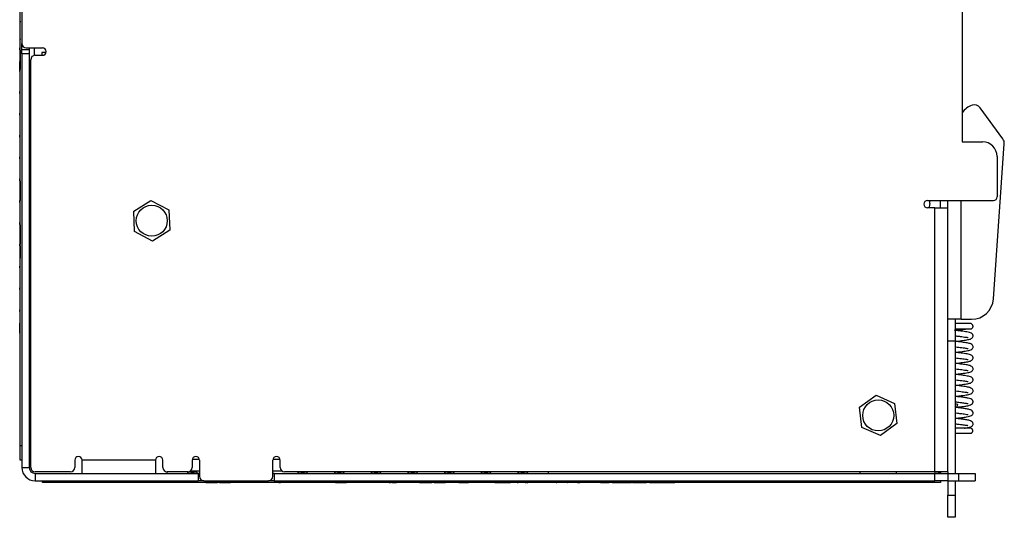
# Model space of a CAD drawing. Header units: millimetres. Extents: x 0 to 420, y 0 to 297.
# Tile 28 of 72: x 160 to 227, y 112 to 146. Entities that reach past the tile are written whole.
import ezdxf

# ---------------------------------------------------------------- set-up
doc = ezdxf.new("R2010")
doc.units = ezdxf.units.MM

msp = doc.modelspace()

# ---------------------------------------------------------------- linework, layer by layer
at = {"color": 7, "linetype": 'Continuous', "lineweight": 25}
for p, q in [((160.318, 117.014), (160.318, 164.589)), ((224.518, 155.464), (224.518, 137.714)), ((160.443, 148.812), (160.443, 144.412)), ((160.316, 145.947), (160.318, 145.947)), ((160.316, 145.947), (160.316, 145.866)), ((160.316, 145.866), (160.318, 145.866)), ((160.316, 145.697), (160.318, 145.697)), ((160.316, 145.565), (160.318, 145.565)), ((160.316, 145.138), (160.318, 145.138)), ((160.316, 144.78), (160.318, 144.78)), ((160.316, 144.731), (160.316, 144.689)), ((160.316, 144.689), (160.318, 144.689)), ((160.316, 144.666), (160.318, 144.666)), ((160.316, 144.31), (160.316, 144.616)), ((160.316, 144.289), (160.318, 144.289)), ((160.443, 144.012), (160.443, 144.412)), ((160.313, 144.114), (160.318, 144.114)), ((160.313, 143.989), (160.313, 144.114)), ((160.313, 143.989), (160.318, 143.989)), ((160.316, 144.132), (160.318, 144.132)), ((160.316, 144.132), (160.316, 144.114)), ((160.316, 143.962), (160.318, 143.962)), ((160.316, 143.962), (160.316, 143.315)), ((160.443, 143.712), (160.443, 144.012)), ((160.443, 144.012), (160.943, 144.012)), ((160.443, 143.712), (160.443, 115.509)), ((160.943, 143.712), (160.443, 143.712)), ((160.743, 144.112), (161.843, 144.112)), ((160.943, 144.112), (160.943, 144.012)), ((160.943, 144.012), (160.943, 143.712)), ((160.943, 143.712), (160.943, 115.509)), ((161.293, 143.608), (161.293, 144.112)), ((161.343, 143.612), (161.843, 143.612)), ((161.806, 143.81), (161.806, 143.612)), ((162.088, 143.81), (161.806, 143.81)), ((160.313, 142.639), (160.313, 143.201)), ((160.316, 143.315), (160.318, 143.315)), ((160.316, 143.315), (160.316, 142.639)), ((161.043, 115.509), (161.043, 143.312)), ((160.313, 142.514), (160.313, 142.639)), ((160.313, 142.514), (160.318, 142.514)), ((160.316, 142.639), (160.318, 142.639)), ((160.316, 136.089), (160.316, 142.514)), ((160.313, 141.139), (160.316, 141.139)), ((160.313, 141.014), (160.313, 141.139)), ((160.313, 141.01), (160.313, 141.014)), ((160.313, 139.539), (160.313, 139.664)), ((227.285, 137.908), (225.741, 140.024)), ((160.313, 139.539), (160.316, 139.539)), ((160.313, 138.039), (160.313, 138.164)), ((160.313, 138.164), (160.316, 138.164)), ((160.313, 138.035), (160.313, 138.039)), ((224.518, 137.714), (225.893, 137.714)), ((226.641, 127.01), (227.38, 137.578)), ((160.313, 136.564), (160.313, 136.689)), ((160.313, 136.564), (160.316, 136.564)), ((226.893, 136.714), (226.893, 133.964)), ((160.316, 136.089), (160.318, 136.089)), ((160.316, 135.189), (160.316, 135.664)), ((160.316, 135.664), (160.318, 135.664)), ((160.313, 135.189), (160.318, 135.189)), ((160.313, 135.064), (160.313, 135.189)), ((160.313, 135.064), (160.318, 135.064)), ((160.316, 135.037), (160.318, 135.037)), ((160.316, 135.037), (160.316, 134.902)), ((160.316, 134.902), (160.318, 134.902)), ((160.316, 134.902), (160.316, 134.495)), ((160.316, 134.495), (160.318, 134.495)), ((160.316, 134.495), (160.316, 134.359)), ((160.316, 134.359), (160.318, 134.359)), ((160.316, 134.359), (160.316, 133.85)), ((160.313, 133.589), (160.313, 133.714)), ((160.313, 133.589), (160.318, 133.589)), ((160.316, 133.85), (160.318, 133.85)), ((160.316, 133.85), (160.316, 133.714)), ((160.316, 133.714), (160.318, 133.714)), ((160.316, 132.214), (160.316, 133.589)), ((168.066, 132.979), (169.237, 133.72)), ((169.237, 133.72), (170.464, 133.076)), ((222.143, 133.714), (226.643, 133.714)), ((222.298, 133.502), (222.298, 133.714)), ((223.043, 133.214), (223.043, 133.714)), ((223.543, 133.214), (223.543, 133.714)), ((168.122, 131.595), (168.066, 132.979)), ((170.464, 133.076), (170.52, 131.692)), ((222.643, 133.214), (222.143, 133.214)), ((222.265, 133.273), (222.249, 133.214)), ((222.287, 133.388), (222.265, 133.273)), ((222.298, 133.502), (222.287, 133.388)), ((222.643, 115.209), (222.643, 133.214)), ((222.643, 133.214), (223.543, 133.214)), ((223.543, 115.209), (223.543, 133.214)), ((160.313, 132.214), (160.318, 132.214)), ((160.313, 132.089), (160.313, 132.214)), ((160.313, 132.089), (160.318, 132.089)), ((160.313, 132.085), (160.313, 132.089)), ((160.316, 132.062), (160.318, 132.062)), ((160.316, 132.062), (160.316, 130.739)), ((169.349, 130.951), (168.122, 131.595)), ((170.52, 131.692), (169.349, 130.951)), ((160.313, 130.614), (160.313, 130.739)), ((160.313, 130.614), (160.318, 130.614)), ((160.316, 130.739), (160.318, 130.739)), ((160.316, 130.614), (160.316, 129.789)), ((160.316, 129.789), (160.318, 129.789)), ((160.316, 129.766), (160.318, 129.766)), ((160.316, 129.41), (160.316, 129.716)), ((160.313, 129.239), (160.318, 129.239)), ((160.313, 129.114), (160.313, 129.239)), ((160.316, 129.389), (160.318, 129.389)), ((160.316, 129.121), (160.318, 129.121)), ((160.316, 129.087), (160.318, 129.087)), ((160.316, 128.759), (160.318, 128.759)), ((160.316, 128.478), (160.318, 128.478)), ((160.316, 128.14), (160.318, 128.14)), ((160.313, 127.639), (160.313, 127.764)), ((160.313, 127.639), (160.318, 127.639)), ((160.316, 127.764), (160.318, 127.764)), ((160.316, 127.73), (160.318, 127.73)), ((160.316, 124.189), (160.316, 127.639)), ((160.313, 126.264), (160.316, 126.264)), ((160.313, 126.139), (160.313, 126.264)), ((224.443, 125.614), (223.543, 125.614)), ((224.043, 125.614), (224.043, 124.114)), ((224.443, 125.614), (225.145, 125.614)), ((160.313, 124.789), (160.313, 125.351)), ((160.313, 124.664), (160.313, 124.789)), ((160.313, 124.664), (160.316, 124.664)), ((160.316, 124.189), (160.318, 124.189)), ((224.043, 124.114), (223.543, 124.114)), ((224.043, 124.114), (224.043, 115.109)), ((217.525, 119.617), (218.641, 120.438)), ((218.641, 120.438), (219.91, 119.881)), ((160.293, 120.014), (160.293, 118.264)), ((160.293, 120.014), (160.318, 120.014)), ((217.677, 118.24), (217.525, 119.617)), ((219.91, 119.881), (220.062, 118.503)), ((224.043, 119.871), (224.19, 119.832)), ((160.293, 118.264), (160.318, 118.264)), ((218.945, 117.683), (217.677, 118.24)), ((220.062, 118.503), (218.945, 117.683)), ((160.318, 117.014), (160.443, 117.014)), ((160.318, 116.014), (160.318, 117.014)), ((172.537, 116.067), (172.05, 116.067)), ((178.037, 116.067), (177.55, 116.067)), ((160.443, 116.014), (160.318, 116.014)), ((160.443, 115.509), (160.943, 115.509)), ((164.043, 116.009), (164.043, 115.509)), ((169.543, 116.009), (164.543, 116.009)), ((164.543, 115.109), (164.543, 116.009)), ((169.543, 116.009), (169.543, 115.109)), ((170.043, 115.509), (170.043, 116.009)), ((172.043, 116.009), (172.043, 115.509)), ((172.543, 116.009), (172.543, 114.909)), ((177.543, 114.909), (177.543, 116.009)), ((178.043, 115.509), (178.043, 116.009)), ((163.743, 115.209), (161.343, 115.209)), ((161.343, 115.109), (161.343, 114.609)), ((161.343, 115.109), (172.443, 115.109)), ((170.318, 115.21), (170.318, 115.109)), ((171.743, 115.209), (170.343, 115.209)), ((171.735, 115.109), (171.764, 115.21)), ((171.746, 115.148), (171.735, 115.109)), ((171.74, 115.126), (172.068, 115.126)), ((171.764, 115.21), (171.746, 115.148)), ((172.371, 115.217), (171.809, 115.217)), ((172.543, 115.253), (171.9, 115.253)), ((171.952, 115.192), (171.946, 115.217)), ((171.952, 115.192), (172.184, 115.192)), ((172.068, 115.126), (172.396, 115.126)), ((172.191, 115.217), (172.184, 115.192)), ((172.401, 115.109), (172.371, 115.217)), ((172.443, 115.109), (172.443, 114.609)), ((172.543, 115.109), (172.443, 115.109)), ((178.187, 115.253), (177.543, 115.253)), ((177.643, 115.109), (177.543, 115.109)), ((177.643, 115.109), (177.643, 114.609)), ((177.643, 115.109), (222.643, 115.109)), ((222.643, 115.209), (178.343, 115.209)), ((179.264, 115.209), (179.235, 115.109)), ((179.246, 115.148), (179.235, 115.109)), ((179.24, 115.126), (179.568, 115.126)), ((179.264, 115.209), (179.246, 115.148)), ((179.452, 115.192), (179.448, 115.209)), ((179.684, 115.192), (179.452, 115.192)), ((179.568, 115.126), (179.896, 115.126)), ((179.689, 115.209), (179.684, 115.192)), ((179.901, 115.109), (179.873, 115.209)), ((181.764, 115.209), (181.735, 115.109)), ((181.746, 115.148), (181.735, 115.109)), ((181.74, 115.126), (182.068, 115.126)), ((181.764, 115.209), (181.746, 115.148)), ((181.952, 115.192), (181.948, 115.209)), ((182.184, 115.192), (181.952, 115.192)), ((182.068, 115.126), (182.396, 115.126)), ((182.189, 115.209), (182.184, 115.192)), ((182.401, 115.109), (182.373, 115.209)), ((184.264, 115.209), (184.235, 115.109)), ((184.246, 115.148), (184.235, 115.109)), ((184.24, 115.126), (184.568, 115.126)), ((184.264, 115.209), (184.246, 115.148)), ((184.452, 115.192), (184.448, 115.209)), ((184.452, 115.192), (184.684, 115.192)), ((184.568, 115.126), (184.896, 115.126)), ((184.689, 115.209), (184.684, 115.192)), ((184.901, 115.109), (184.873, 115.209)), ((186.764, 115.209), (186.735, 115.109)), ((186.746, 115.148), (186.735, 115.109)), ((186.74, 115.126), (187.068, 115.126)), ((186.764, 115.209), (186.746, 115.148)), ((186.952, 115.192), (186.948, 115.209)), ((187.184, 115.192), (186.952, 115.192)), ((187.068, 115.126), (187.396, 115.126)), ((187.189, 115.209), (187.184, 115.192)), ((187.401, 115.109), (187.373, 115.209)), ((189.264, 115.209), (189.235, 115.109)), ((189.246, 115.148), (189.235, 115.109)), ((189.24, 115.126), (189.568, 115.126)), ((189.264, 115.209), (189.246, 115.148)), ((189.452, 115.192), (189.448, 115.209)), ((189.452, 115.192), (189.684, 115.192)), ((189.568, 115.126), (189.896, 115.126)), ((189.689, 115.209), (189.684, 115.192)), ((189.901, 115.109), (189.873, 115.209)), ((191.764, 115.209), (191.735, 115.109)), ((191.746, 115.148), (191.735, 115.109)), ((191.74, 115.126), (192.068, 115.126)), ((191.764, 115.209), (191.746, 115.148)), ((191.952, 115.192), (191.948, 115.209)), ((192.184, 115.192), (191.952, 115.192)), ((192.068, 115.126), (192.396, 115.126)), ((192.189, 115.209), (192.184, 115.192)), ((192.401, 115.109), (192.373, 115.209)), ((194.264, 115.209), (194.235, 115.109)), ((194.246, 115.148), (194.235, 115.109)), ((194.24, 115.126), (194.568, 115.126)), ((194.264, 115.209), (194.246, 115.148)), ((194.452, 115.192), (194.448, 115.209)), ((194.684, 115.192), (194.452, 115.192)), ((194.568, 115.126), (194.896, 115.126)), ((194.684, 115.192), (194.689, 115.209)), ((194.873, 115.209), (194.901, 115.109)), ((196.318, 115.109), (196.318, 115.209)), ((217.543, 115.209), (217.543, 115.109)), ((223.543, 115.209), (222.643, 115.209)), ((222.643, 114.609), (222.643, 115.109)), ((222.643, 115.109), (223.543, 115.109)), ((223.043, 115.209), (223.043, 115.109)), ((223.543, 115.209), (223.543, 115.109)), ((223.543, 115.109), (223.543, 114.609)), ((223.543, 115.109), (224.268, 115.109)), ((224.268, 115.109), (224.268, 114.609)), ((224.268, 115.109), (225.393, 115.109)), ((225.393, 115.109), (225.393, 114.609)), ((161.343, 114.609), (172.443, 114.609)), ((161.843, 114.484), (161.843, 114.609)), ((162.843, 114.484), (161.843, 114.484)), ((162.843, 114.609), (162.843, 114.484)), ((222.043, 114.484), (162.843, 114.484)), ((170.168, 114.482), (170.168, 114.484)), ((172.978, 114.482), (170.168, 114.482)), ((172.843, 114.609), (172.443, 114.609)), ((172.843, 114.609), (177.243, 114.609)), ((172.978, 114.482), (172.978, 114.484)), ((172.978, 114.482), (173.114, 114.482)), ((173.114, 114.482), (173.114, 114.484)), ((173.114, 114.482), (173.232, 114.482)), ((173.232, 114.482), (173.232, 114.484)), ((173.232, 114.482), (173.775, 114.482)), ((173.775, 114.482), (173.775, 114.484)), ((173.879, 114.482), (173.775, 114.482)), ((173.911, 114.482), (173.911, 114.484)), ((173.911, 114.482), (174.061, 114.482)), ((174.061, 114.482), (174.061, 114.484)), ((174.061, 114.482), (174.479, 114.482)), ((174.479, 114.482), (174.479, 114.484)), ((174.479, 114.482), (174.538, 114.482)), ((174.538, 114.482), (174.538, 114.484)), ((174.538, 114.482), (174.657, 114.482)), ((174.657, 114.482), (174.657, 114.484)), ((177.568, 114.482), (174.657, 114.482)), ((177.643, 114.609), (177.243, 114.609)), ((177.568, 114.482), (177.568, 114.484)), ((177.643, 114.609), (222.643, 114.609)), ((177.871, 114.482), (177.871, 114.484)), ((177.956, 114.482), (177.956, 114.484)), ((177.956, 114.482), (178.068, 114.482)), ((178.068, 114.482), (178.068, 114.484)), ((180.829, 114.482), (178.068, 114.482)), ((180.878, 114.482), (180.878, 114.484)), ((181.284, 114.482), (181.284, 114.484)), ((181.675, 114.482), (181.675, 114.484)), ((181.779, 114.482), (181.724, 114.482)), ((181.811, 114.482), (181.811, 114.484)), ((181.811, 114.482), (181.961, 114.482)), ((181.961, 114.482), (181.961, 114.484)), ((181.961, 114.482), (182.379, 114.482)), ((182.379, 114.482), (182.379, 114.484)), ((182.379, 114.482), (182.438, 114.482)), ((182.438, 114.482), (182.438, 114.484)), ((182.438, 114.482), (182.557, 114.482)), ((182.557, 114.482), (182.557, 114.484)), ((185.468, 114.482), (182.557, 114.482)), ((185.468, 114.482), (185.468, 114.484)), ((185.468, 114.482), (185.554, 114.482)), ((185.554, 114.482), (185.554, 114.484)), ((185.656, 114.482), (185.656, 114.484)), ((185.656, 114.482), (185.787, 114.482)), ((185.787, 114.482), (185.787, 114.484)), ((185.787, 114.482), (185.968, 114.482)), ((185.968, 114.482), (185.968, 114.484)), ((187.512, 114.482), (185.968, 114.482)), ((187.544, 114.482), (187.544, 114.484)), ((187.544, 114.482), (188.375, 114.482)), ((188.375, 114.482), (188.375, 114.484)), ((188.496, 114.482), (188.375, 114.482)), ((188.528, 114.482), (188.528, 114.484)), ((188.528, 114.482), (188.678, 114.482)), ((188.678, 114.482), (188.678, 114.484)), ((188.678, 114.482), (189.118, 114.482)), ((189.118, 114.482), (189.118, 114.484)), ((189.118, 114.482), (189.189, 114.482)), ((189.189, 114.482), (189.189, 114.484)), ((189.189, 114.482), (189.308, 114.482)), ((189.308, 114.482), (189.308, 114.484)), ((190.204, 114.482), (189.308, 114.482)), ((190.204, 114.482), (190.204, 114.484)), ((190.204, 114.482), (190.475, 114.482)), ((190.475, 114.482), (190.475, 114.484)), ((190.475, 114.482), (190.594, 114.482)), ((190.594, 114.482), (190.594, 114.484)), ((190.594, 114.482), (190.865, 114.482)), ((190.865, 114.482), (190.865, 114.484)), ((190.968, 114.482), (190.865, 114.482)), ((190.968, 114.482), (190.968, 114.484)), ((191.035, 114.482), (191.035, 114.484)), ((191.43, 114.482), (191.43, 114.484)), ((191.827, 114.482), (191.827, 114.484)), ((191.849, 114.482), (191.849, 114.484)), ((192.103, 114.482), (192.103, 114.484)), ((192.326, 114.482), (192.327, 114.482)), ((192.348, 114.482), (192.348, 114.484)), ((192.66, 114.482), (192.66, 114.484)), ((192.66, 114.482), (192.748, 114.482)), ((192.748, 114.482), (192.748, 114.484)), ((192.748, 114.482), (192.867, 114.482)), ((192.867, 114.482), (192.867, 114.484)), ((192.867, 114.482), (193.07, 114.482)), ((193.07, 114.482), (193.07, 114.484)), ((193.07, 114.482), (193.342, 114.482)), ((193.342, 114.482), (193.342, 114.484)), ((193.342, 114.482), (193.46, 114.482)), ((193.46, 114.482), (193.46, 114.484)), ((193.46, 114.482), (193.732, 114.482)), ((193.732, 114.482), (193.732, 114.484)), ((193.852, 114.482), (193.732, 114.482)), ((193.901, 114.482), (193.901, 114.484)), ((194.178, 114.482), (194.247, 114.482)), ((194.296, 114.482), (194.296, 114.484)), ((194.693, 114.482), (194.693, 114.484)), ((194.715, 114.482), (194.715, 114.484)), ((194.736, 114.482), (194.808, 114.482)), ((194.808, 114.482), (194.808, 114.484)), ((194.829, 114.482), (194.829, 114.484)), ((194.85, 114.482), (194.85, 114.484)), ((194.85, 114.482), (194.921, 114.482)), ((194.97, 114.482), (194.97, 114.484)), ((195.612, 114.482), (195.612, 114.484)), ((196.259, 114.482), (196.259, 114.484)), ((196.468, 114.482), (196.308, 114.482)), ((196.468, 114.482), (196.468, 114.484)), ((196.829, 114.482), (196.829, 114.484)), ((196.85, 114.482), (196.85, 114.484)), ((196.85, 114.482), (196.888, 114.482)), ((196.937, 114.482), (196.937, 114.484)), ((197.545, 114.482), (197.545, 114.484)), ((197.619, 114.482), (197.643, 114.482)), ((198.076, 114.482), (198.076, 114.484)), ((198.226, 114.482), (198.226, 114.484)), ((198.31, 114.482), (198.31, 114.484)), ((198.31, 114.482), (198.451, 114.482)), ((198.43, 114.482), (198.43, 114.484)), ((199.072, 114.482), (199.072, 114.484)), ((199.719, 114.482), (199.719, 114.484)), ((199.871, 114.482), (199.871, 114.484)), ((199.871, 114.482), (200.465, 114.482)), ((200.465, 114.482), (200.465, 114.484)), ((200.668, 114.482), (200.668, 114.484)), ((200.668, 114.482), (200.8, 114.482)), ((200.8, 114.482), (200.8, 114.484)), ((200.8, 114.482), (200.984, 114.482)), ((200.984, 114.482), (200.984, 114.484)), ((200.984, 114.482), (201.523, 114.482)), ((201.523, 114.482), (201.523, 114.484)), ((201.523, 114.482), (201.708, 114.482)), ((201.708, 114.482), (201.708, 114.484)), ((201.708, 114.482), (201.839, 114.482)), ((201.839, 114.482), (201.839, 114.484)), ((201.839, 114.482), (201.981, 114.482)), ((201.981, 114.482), (201.981, 114.484)), ((202.042, 114.482), (202.042, 114.484)), ((202.042, 114.482), (202.069, 114.482)), ((202.069, 114.482), (202.069, 114.484)), ((202.069, 114.482), (202.89, 114.482)), ((202.89, 114.482), (202.89, 114.484)), ((202.89, 114.482), (203.009, 114.482)), ((203.009, 114.482), (203.009, 114.484)), ((203.213, 114.482), (203.213, 114.484)), ((203.213, 114.482), (203.344, 114.482)), ((203.344, 114.482), (203.344, 114.484)), ((203.344, 114.482), (203.528, 114.482)), ((203.528, 114.482), (203.528, 114.484)), ((203.528, 114.482), (204.067, 114.482)), ((204.067, 114.482), (204.067, 114.484)), ((204.067, 114.482), (204.252, 114.482)), ((204.252, 114.482), (204.252, 114.484)), ((204.252, 114.482), (204.383, 114.482)), ((204.383, 114.482), (204.383, 114.484)), ((204.383, 114.482), (204.616, 114.482)), ((204.616, 114.482), (204.616, 114.484)), ((204.616, 114.482), (204.801, 114.482)), ((204.801, 114.482), (204.801, 114.484)), ((204.801, 114.482), (204.932, 114.482)), ((204.932, 114.482), (204.932, 114.484)), ((222.043, 114.484), (222.043, 114.609)), ((223.043, 114.484), (222.043, 114.484)), ((223.543, 114.609), (222.643, 114.609)), ((223.043, 114.609), (223.043, 114.484)), ((223.543, 114.609), (224.268, 114.609)), ((223.543, 114.609), (223.543, 113.614)), ((224.043, 114.609), (224.043, 113.614)), ((224.268, 114.609), (225.393, 114.609)), ((223.543, 113.614), (224.043, 113.614)), ((223.543, 112.114), (223.543, 113.614)), ((224.043, 113.614), (224.043, 112.114)), ((224.043, 112.114), (223.543, 112.114))]:
    msp.add_line(p, q, dxfattribs=at)
at = {"color": 8, "linetype": 'Continuous', "lineweight": 25}
for p, q in [((160.313, 142.639), (160.316, 142.639)), ((160.313, 141.014), (160.316, 141.014)), ((160.313, 138.039), (160.316, 138.039)), ((224.443, 125.614), (224.443, 133.714)), ((160.313, 126.139), (160.316, 126.139)), ((160.313, 124.789), (160.316, 124.789)), ((224.067, 119.606), (224.043, 119.612)), ((172.068, 115.192), (172.068, 115.126)), ((172.068, 115.126), (172.068, 115.109)), ((179.568, 115.192), (179.568, 115.126)), ((179.568, 115.126), (179.568, 115.109)), ((182.068, 115.192), (182.068, 115.126)), ((182.068, 115.126), (182.068, 115.109)), ((184.568, 115.192), (184.568, 115.126)), ((184.568, 115.126), (184.568, 115.109)), ((187.068, 115.192), (187.068, 115.126)), ((187.068, 115.126), (187.068, 115.109)), ((189.568, 115.192), (189.568, 115.126)), ((189.568, 115.126), (189.568, 115.109)), ((192.068, 115.192), (192.068, 115.126)), ((192.068, 115.126), (192.068, 115.109)), ((194.568, 115.192), (194.568, 115.126)), ((194.568, 115.126), (194.568, 115.109)), ((220.043, 115.109), (220.043, 115.209)), ((222.643, 115.209), (222.643, 115.109))]:
    msp.add_line(p, q, dxfattribs=at)
at = {"color": 7, "linetype": 'Continuous', "lineweight": 25, "flags": 128}
msp.add_lwpolyline([(224.19, 119.832), (224.189, 119.827), (224.185, 119.813), (224.18, 119.791), (224.171, 119.761), (224.162, 119.724), (224.15, 119.683), (224.138, 119.637), (224.126, 119.59)], dxfattribs=at)
at = {"color": 7, "linetype": 'Continuous', "lineweight": 25}
for centre in [(169.293, 132.335), (218.793, 119.06)]:
    msp.add_circle(centre, 1.055, dxfattribs=at)
for centre, radius, start, end in [((160.743, 144.412), 0.3, 180, 270), ((161.343, 143.312), 0.3, 90, 180), ((161.843, 143.862), 0.25, 270, 90), ((225.337, 139.729), 0.5, 36.12418, 107.7093), ((225.565, 139.014), 1.25, 107.7093, 146.86789), ((225.893, 136.714), 1, 0, 90), ((226.881, 137.613), 0.5, 356, 36.12418), ((222.143, 133.464), 0.25, 90, 270), ((226.643, 133.964), 0.25, 270, 0), ((225.145, 127.114), 1.5, 270, 356), ((164.293, 116.009), 0.25, 0, 180), ((169.793, 116.009), 0.25, 0, 180), ((172.293, 116.009), 0.25, 0, 180), ((177.793, 116.009), 0.25, 0, 180), ((161.343, 115.509), 0.9, 180, 270), ((161.343, 115.509), 0.4, 180, 270), ((161.343, 115.509), 0.3, 180, 270), ((163.743, 115.509), 0.3, 270, 0), ((170.343, 115.509), 0.3, 180, 270), ((171.743, 115.509), 0.3, 270, 0), ((178.343, 115.509), 0.3, 180, 270), ((172.843, 114.909), 0.3, 180, 270), ((177.243, 114.909), 0.3, 270, 0), ((222.643, 116.009), 0.9, 270, 296.3878)]:
    msp.add_arc(centre, radius, start, end, dxfattribs=at)
for points, knots in [([(224.043, 124.112), (224.073, 124.115), (224.179, 124.127), (224.359, 124.148), (224.629, 124.183), (224.917, 124.229), (225.092, 124.263), (225.224, 124.364), (225.258, 124.464), (225.25, 124.535), (225.192, 124.647), (225.056, 124.707), (224.818, 124.759), (224.535, 124.799), (224.32, 124.827), (224.138, 124.848), (224.033, 124.86), (223.998, 124.864)], [0, 0, 0, 0, 0.025306, 0.0890226, 0.1515404, 0.2684162, 0.3814827, 0.4360822, 0.4821285, 0.5164633, 0.5451569, 0.6408882, 0.7810581, 0.8478186, 0.9112522, 0.9703541, 1, 1, 1, 1]), ([(225.062, 125.329), (225.045, 125.329), (225.011, 125.329), (224.854, 125.329), (224.623, 125.329), (224.34, 125.329), (224.137, 125.329), (224.043, 125.329)], [0, 0, 0, 0, 0.189776, 0.388743, 0.596895, 0.81422, 1, 1, 1, 1]), ([(224.043, 124.862), (224.051, 124.862), (224.139, 124.872), (224.319, 124.893), (224.571, 124.925), (224.714, 124.946), (224.788, 124.957)], [0, 0, 0, 0, 0.029161, 0.328217, 0.655324, 1, 1, 1, 1]), ([(224.043, 124.954), (224.069, 124.954), (224.208, 124.954), (224.464, 124.954), (224.764, 124.954), (224.996, 124.954), (225.043, 124.954), (225.067, 124.954)], [0, 0, 0, 0, 0.050248, 0.274125, 0.507051, 0.749013, 1, 1, 1, 1]), ([(225.067, 124.954), (225.082, 124.955), (225.111, 124.957), (225.153, 124.974), (225.188, 124.998), (225.217, 125.029), (225.237, 125.064), (225.249, 125.102), (225.253, 125.141), (225.248, 125.19), (225.225, 125.245), (225.178, 125.294), (225.121, 125.324), (225.081, 125.327), (225.062, 125.329)], [0, 0, 0, 0, 0.076365, 0.150725, 0.223217, 0.293904, 0.3628, 0.429887, 0.49514, 0.558538, 0.679168, 0.792548, 0.899173, 1, 1, 1, 1]), ([(224.043, 124.487), (224.08, 124.482), (224.196, 124.47), (224.387, 124.447), (224.594, 124.419), (224.763, 124.396), (224.874, 124.381), (224.921, 124.365), (224.917, 124.376), (224.917, 124.376)], [0, 0, 0, 0, 0.08698, 0.275247, 0.465789, 0.652201, 0.836615, 0.9916, 1, 1, 1, 1]), ([(224.043, 123.362), (224.084, 123.366), (224.204, 123.379), (224.402, 123.403), (224.624, 123.433), (224.883, 123.472), (225.086, 123.519), (225.209, 123.588), (225.254, 123.693), (225.256, 123.764), (225.208, 123.871), (225.062, 123.964), (224.871, 123.999), (224.55, 124.048), (224.269, 124.083), (224.118, 124.101), (224.044, 124.109), (224.043, 124.109)], [0, 0, 0, 0, 0.034304, 0.102007, 0.170456, 0.238161, 0.368951, 0.456241, 0.486527, 0.522453, 0.569839, 0.625853, 0.75015, 0.873055, 0.936293, 0.999771, 1, 1, 1, 1]), ([(224.043, 123.737), (224.047, 123.736), (224.125, 123.727), (224.278, 123.71), (224.486, 123.684), (224.66, 123.66), (224.794, 123.64), (224.868, 123.628), (224.913, 123.617), (224.917, 123.619), (224.919, 123.62)], [0, 0, 0, 0, 0.007946, 0.192547, 0.37488, 0.548609, 0.710068, 0.864477, 0.939065, 1, 1, 1, 1]), ([(224.043, 122.611), (224.065, 122.614), (224.162, 122.625), (224.335, 122.645), (224.609, 122.68), (224.907, 122.727), (225.089, 122.762), (225.224, 122.864), (225.258, 122.964), (225.25, 123.034), (225.212, 123.108), (225.156, 123.156), (225.029, 123.218), (224.78, 123.266), (224.419, 123.315), (224.17, 123.345), (224.072, 123.356), (224.043, 123.359)], [0, 0, 0, 0, 0.018511, 0.082866, 0.146396, 0.266808, 0.385058, 0.441556, 0.488585, 0.523506, 0.552599, 0.59271, 0.648101, 0.786761, 0.916084, 0.975969, 1, 1, 1, 1]), ([(224.043, 122.986), (224.111, 122.979), (224.256, 122.963), (224.464, 122.937), (224.654, 122.911), (224.8, 122.892), (224.897, 122.871), (224.91, 122.875), (224.914, 122.877)], [0, 0, 0, 0, 0.161441, 0.344079, 0.527584, 0.707078, 0.88416, 1, 1, 1, 1]), ([(224.043, 121.862), (224.076, 121.865), (224.187, 121.878), (224.38, 121.901), (224.607, 121.931), (224.874, 121.971), (225.059, 122.01), (225.174, 122.072), (225.224, 122.121), (225.254, 122.194), (225.256, 122.264), (225.208, 122.37), (225.065, 122.463), (224.882, 122.497), (224.57, 122.545), (224.294, 122.58), (224.135, 122.599), (224.052, 122.608), (224.043, 122.609)], [0, 0, 0, 0, 0.027354, 0.09525, 0.164576, 0.233767, 0.367862, 0.419343, 0.456684, 0.486859, 0.522644, 0.569602, 0.624296, 0.744993, 0.866121, 0.92926, 0.992274, 1, 1, 1, 1]), ([(224.043, 122.237), (224.05, 122.236), (224.132, 122.226), (224.289, 122.209), (224.496, 122.182), (224.668, 122.158), (224.799, 122.139), (224.871, 122.127), (224.914, 122.116), (224.919, 122.118), (224.921, 122.118)], [0, 0, 0, 0, 0.016259, 0.201492, 0.384106, 0.556586, 0.715434, 0.866033, 0.938146, 1, 1, 1, 1]), ([(224.043, 121.111), (224.057, 121.113), (224.145, 121.123), (224.31, 121.142), (224.589, 121.177), (224.897, 121.225), (225.086, 121.26), (225.223, 121.363), (225.258, 121.464), (225.25, 121.535), (225.193, 121.645), (225.061, 121.706), (224.792, 121.765), (224.44, 121.812), (224.187, 121.843), (224.08, 121.855), (224.043, 121.859)], [0, 0, 0, 0, 0.011465, 0.07561, 0.139322, 0.261781, 0.383747, 0.441427, 0.48881, 0.523853, 0.552971, 0.646454, 0.781769, 0.909163, 0.969041, 1, 1, 1, 1]), ([(224.043, 121.487), (224.045, 121.486), (224.121, 121.478), (224.273, 121.461), (224.484, 121.434), (224.668, 121.409), (224.807, 121.391), (224.899, 121.371), (224.91, 121.375), (224.915, 121.376)], [0, 0, 0, 0, 0.003338, 0.181251, 0.362531, 0.542782, 0.71787, 0.889909, 1, 1, 1, 1]), ([(224.043, 120.361), (224.067, 120.364), (224.171, 120.376), (224.358, 120.398), (224.589, 120.428), (224.866, 120.469), (225.082, 120.518), (225.208, 120.586), (225.254, 120.693), (225.256, 120.764), (225.209, 120.869), (225.068, 120.962), (224.892, 120.995), (224.591, 121.043), (224.318, 121.077), (224.152, 121.097), (224.06, 121.107), (224.043, 121.109)], [0, 0, 0, 0, 0.020379, 0.088485, 0.15871, 0.229431, 0.366907, 0.456788, 0.486855, 0.522495, 0.569018, 0.622416, 0.739586, 0.85904, 0.922151, 0.985416, 1, 1, 1, 1]), ([(224.043, 120.737), (224.058, 120.735), (224.149, 120.725), (224.313, 120.706), (224.517, 120.679), (224.684, 120.656), (224.809, 120.637), (224.877, 120.626), (224.917, 120.616), (224.921, 120.617), (224.923, 120.618)], [0, 0, 0, 0, 0.036051, 0.221328, 0.403298, 0.573368, 0.728656, 0.874681, 0.943902, 1, 1, 1, 1]), ([(224.092, 119.617), (224.116, 119.62), (224.261, 119.636), (224.532, 119.67), (224.836, 119.712), (225.072, 119.762), (225.217, 119.856), (225.261, 119.944), (225.246, 120.05), (225.192, 120.138), (225.1, 120.188), (224.932, 120.24), (224.697, 120.277), (224.427, 120.314), (224.191, 120.342), (224.078, 120.355), (224.043, 120.359)], [0, 0, 0, 0, 0.020673, 0.125903, 0.23455, 0.338606, 0.430476, 0.495837, 0.520093, 0.550788, 0.628148, 0.711777, 0.796175, 0.90255, 0.969614, 1, 1, 1, 1]), ([(224.043, 119.987), (224.095, 119.981), (224.268, 119.961), (224.546, 119.926), (224.767, 119.895), (224.878, 119.879), (224.918, 119.865), (224.916, 119.874), (224.915, 119.875)], [0, 0, 0, 0, 0.123999, 0.416602, 0.706568, 0.852249, 0.98649, 1, 1, 1, 1]), ([(224.043, 118.861), (224.084, 118.866), (224.245, 118.884), (224.519, 118.918), (224.803, 118.957), (225.012, 119.001), (225.124, 119.033), (225.217, 119.109), (225.253, 119.189), (225.256, 119.256), (225.229, 119.341), (225.13, 119.43), (224.944, 119.488), (224.684, 119.529), (224.368, 119.572), (224.156, 119.596), (224.067, 119.606)], [0, 0, 0, 0, 0.035365, 0.138443, 0.236362, 0.324421, 0.405072, 0.444922, 0.481489, 0.51259, 0.544561, 0.617969, 0.712478, 0.819388, 0.923957, 1, 1, 1, 1]), ([(224.031, 119.238), (224.135, 119.226), (224.356, 119.201), (224.641, 119.163), (224.816, 119.136), (224.892, 119.123), (224.926, 119.111), (224.925, 119.116), (224.925, 119.117)], [0, 0, 0, 0, 0.250127, 0.529593, 0.772291, 0.883513, 0.987536, 1, 1, 1, 1]), ([(224.669, 118.191), (224.706, 118.196), (224.843, 118.215), (225.012, 118.249), (225.161, 118.301), (225.24, 118.402), (225.26, 118.487), (225.235, 118.586), (225.143, 118.671), (225.007, 118.72), (224.781, 118.765), (224.479, 118.807), (224.222, 118.839), (224.077, 118.855), (224.043, 118.859)], [0, 0, 0, 0, 0.043825, 0.162922, 0.280824, 0.332691, 0.374164, 0.434473, 0.501979, 0.606271, 0.728512, 0.847329, 0.964343, 1, 1, 1, 1]), ([(224.043, 118.486), (224.13, 118.477), (224.347, 118.452), (224.599, 118.419), (224.781, 118.391), (224.86, 118.381), (224.889, 118.378), (224.891, 118.388), (224.891, 118.389)], [0, 0, 0, 0, 0.21656, 0.540806, 0.700649, 0.851871, 0.992235, 1, 1, 1, 1]), ([(225.05, 118.191), (225.026, 118.191), (224.977, 118.191), (224.816, 118.191), (224.602, 118.191), (224.347, 118.191), (224.152, 118.191), (224.052, 118.191), (224.043, 118.191)], [0, 0, 0, 0, 0.196463, 0.392926, 0.589388, 0.785851, 0.982314, 1, 1, 1, 1]), ([(225.056, 117.842), (225.07, 117.843), (225.099, 117.845), (225.139, 117.86), (225.173, 117.882), (225.201, 117.911), (225.221, 117.944), (225.232, 117.98), (225.236, 118.016), (225.233, 118.051), (225.222, 118.083), (225.202, 118.122), (225.164, 118.16), (225.107, 118.187), (225.069, 118.19), (225.05, 118.191)], [0, 0, 0, 0, 0.07785, 0.15279, 0.225004, 0.294604, 0.361687, 0.426376, 0.48883, 0.54928, 0.608001, 0.66533, 0.776771, 0.887296, 1, 1, 1, 1]), ([(224.043, 117.842), (224.057, 117.842), (224.164, 117.842), (224.364, 117.842), (224.619, 117.842), (224.83, 117.842), (224.988, 117.842), (225.033, 117.842), (225.056, 117.842)], [0, 0, 0, 0, 0.0294717, 0.2235773, 0.417683, 0.6117887, 0.8058943, 1, 1, 1, 1])]:
    msp.add_open_spline(points, degree=3, knots=knots, dxfattribs=at)

doc.saveas('drawing.dxf')
